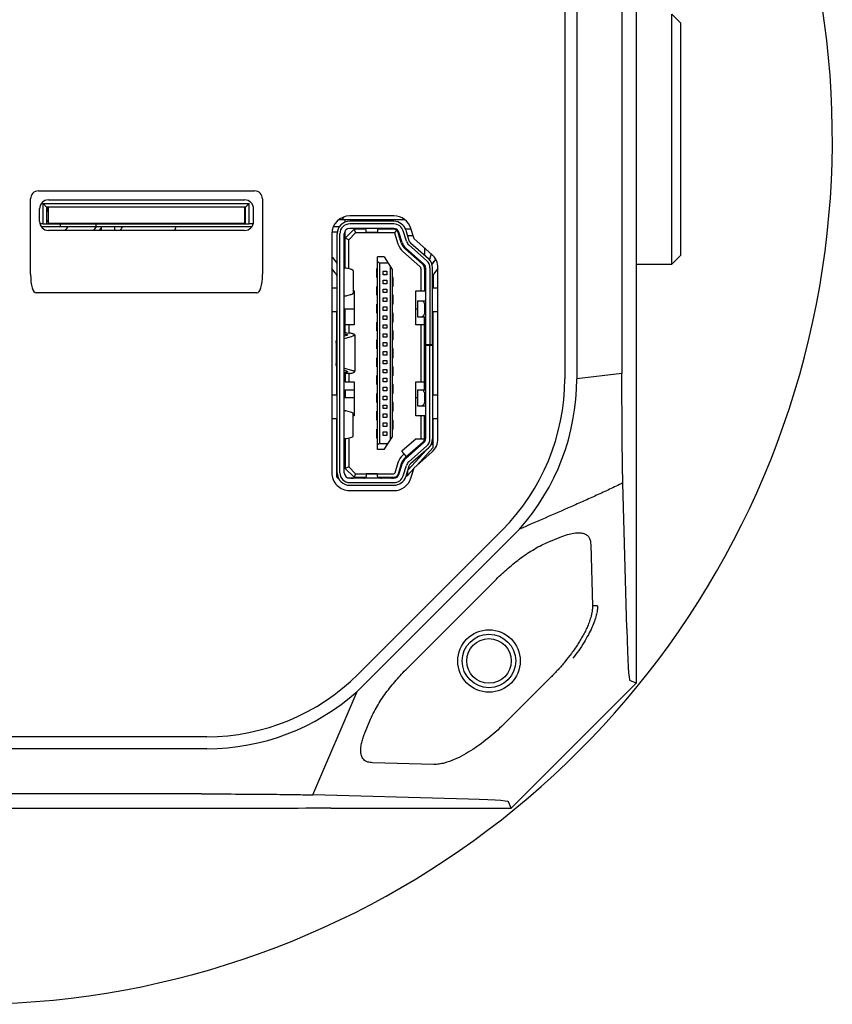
# Model space of a CAD drawing. Header units: millimetres. Extents: x 26 to 553, y 35 to 400.
# Tile 4 of 43: x 126 to 144, y 76 to 98. Entities that reach past the tile are written whole.
import ezdxf

# ---------------------------------------------------------------- set-up
doc = ezdxf.new("R2010")
doc.units = ezdxf.units.MM
doc.header["$LTSCALE"] = 32.67
doc.layers.add('20_ALL_FEATURES', color=7, linetype='CONTINUOUS')

msp = doc.modelspace()

# ---------------------------------------------------------------- linework, layer by layer
at = {"layer": '20_ALL_FEATURES', "color": 7}
for p, q in [((139.7127, 107.4286), (139.7127, 83.0286)), ((138.1127, 100.6013), (138.1127, 89.8559)), ((138.3809, 100.6013), (138.3809, 89.8559)), ((139.3949, 100.4813), (139.3949, 89.9743)), ((140.7127, 97.8293), (140.5127, 98.0293)), ((140.5127, 92.4293), (140.5127, 98.0293)), ((140.7127, 92.6293), (140.7127, 97.8293)), ((126.3116, 94.0678), (131.1538, 94.0678)), ((126.1327, 92.1988), (126.1327, 93.8889)), ((126.5327, 93.8678), (130.9327, 93.8678)), ((131.3327, 93.8889), (131.3327, 92.1988)), ((126.3327, 93.3838), (126.3327, 93.6678)), ((126.4127, 93.7878), (131.0327, 93.7878)), ((126.4927, 93.7078), (126.4127, 93.7878)), ((126.4127, 93.3278), (126.4127, 93.7878)), ((130.9527, 93.7078), (126.4927, 93.7078)), ((126.4927, 93.7078), (126.4927, 93.3278)), ((126.5227, 93.7078), (126.5227, 93.5981)), ((126.5327, 93.3398), (126.5327, 93.7078)), ((130.9327, 93.7078), (130.9327, 93.3398)), ((130.9527, 93.6278), (130.9327, 93.6278)), ((130.9527, 93.7078), (131.0327, 93.7878)), ((130.9527, 93.3278), (130.9527, 93.7078)), ((131.0327, 93.3278), (131.0327, 93.7878)), ((131.1327, 93.3838), (131.1327, 93.6678)), ((126.5327, 93.3998), (126.4927, 93.3998)), ((126.5227, 93.5981), (126.5327, 93.5981)), ((130.9527, 93.5078), (130.9327, 93.5078)), ((130.9527, 93.4478), (130.9327, 93.4478)), ((133.0488, 93.4278), (134.5201, 93.4278)), ((133.1188, 93.4278), (133.1677, 93.489)), ((133.1888, 93.3693), (133.1888, 93.4278)), ((134.2801, 93.5078), (133.2888, 93.5078)), ((126.4127, 93.3278), (126.3407, 93.3278)), ((126.3698, 93.2678), (131.0956, 93.2678)), ((126.4127, 93.3278), (131.0327, 93.3278)), ((126.5327, 93.3478), (130.9327, 93.3478)), ((126.5327, 93.3438), (130.9327, 93.3438)), ((126.5327, 93.3398), (130.9327, 93.3398)), ((130.9327, 93.1838), (126.5327, 93.1838)), ((126.7927, 93.3278), (126.7927, 93.2678)), ((126.9027, 93.3278), (126.9027, 93.3398)), ((127.0027, 93.3398), (127.0027, 93.3278)), ((127.6058, 93.2678), (127.6058, 93.3278)), ((127.7127, 93.2678), (127.7127, 93.1838)), ((128.0127, 93.2678), (128.0127, 93.1838)), ((131.1247, 93.3278), (131.0327, 93.3278)), ((132.9222, 93.2678), (133.059, 93.2678)), ((133.3888, 93.2078), (133.1888, 93.0078)), ((134.2801, 93.3878), (133.2888, 93.3878)), ((134.2801, 93.3278), (133.2888, 93.3278)), ((134.2801, 93.2278), (133.2888, 93.2278)), ((133.6544, 93.2078), (133.3888, 93.2078)), ((133.3888, 93.2078), (133.4219, 93.1278)), ((133.6551, 93.1905), (133.654, 93.2166)), ((133.9148, 93.2166), (133.9138, 93.1905)), ((134.3464, 93.2078), (133.9145, 93.2078)), ((134.3395, 93.1882), (134.2949, 93.1278)), ((134.6679, 93.2078), (134.5416, 93.2078)), ((134.5477, 93.1902), (134.6184, 92.9605)), ((134.7331, 92.9958), (134.6624, 93.2254)), ((132.8888, 93.1078), (132.8888, 87.7478)), ((132.8908, 93.1478), (133.0116, 93.1478)), ((133.0088, 87.7478), (133.0088, 93.1078)), ((133.0688, 87.7478), (133.0688, 93.1078)), ((133.1688, 87.7478), (133.1688, 93.1078)), ((133.1756, 93.1478), (133.1888, 93.1478)), ((133.1888, 92.3378), (133.1888, 93.1741)), ((133.2688, 92.9747), (133.1888, 93.0078)), ((133.2688, 92.9747), (133.4219, 93.1278)), ((133.2688, 92.3225), (133.2688, 92.9747)), ((134.2949, 93.1278), (133.4219, 93.1278)), ((133.9098, 93.1342), (133.6591, 93.1342)), ((134.2949, 93.1278), (134.3699, 92.884)), ((134.4464, 92.9075), (134.3757, 93.1372)), ((134.4655, 92.9134), (134.3948, 93.1431)), ((134.3971, 93.0678), (134.418, 93.0678)), ((134.5611, 92.9428), (134.4904, 93.1725)), ((134.5854, 93.0678), (134.7109, 93.0678)), ((135.133, 92.6438), (134.7331, 92.9958)), ((134.9145, 92.4366), (134.5349, 92.7705)), ((134.948, 92.4336), (134.5481, 92.7856)), ((134.6142, 92.8606), (135.0141, 92.5087)), ((134.6538, 92.9057), (135.0537, 92.5538)), ((134.9688, 92.7884), (134.9688, 92.6285)), ((132.9019, 92.5729), (133.0088, 92.4378)), ((134.0635, 92.5878), (133.9148, 92.5878)), ((133.9148, 88.2678), (133.9148, 92.5878)), ((134.0635, 92.5878), (134.2432, 92.3082)), ((134.4822, 92.7104), (134.8616, 92.3765)), ((134.6971, 92.6278), (134.7274, 92.6278)), ((134.841, 92.5012), (134.8098, 92.5553)), ((135.1174, 92.6575), (135.0764, 92.5313)), ((135.1372, 92.4231), (135.2222, 92.5307)), ((140.7127, 92.6293), (140.5127, 92.4293)), ((132.9657, 92.2343), (132.8888, 92.3316)), ((132.9988, 92.4787), (132.9764, 92.4787)), ((132.9988, 92.4787), (132.9988, 92.4504)), ((133.2066, 92.3378), (133.1688, 92.3378)), ((133.1888, 92.3878), (133.1714, 92.3878)), ((133.31, 92.3123), (133.2066, 92.3378)), ((133.8948, 92.3278), (133.9148, 92.3278)), ((133.8948, 92.1278), (133.8948, 92.3278)), ((133.9588, 92.4478), (133.9148, 92.4786)), ((134.1535, 92.4478), (133.9588, 92.4478)), ((133.9588, 92.4478), (133.9588, 88.4078)), ((134.1988, 92.3774), (134.1988, 88.4782)), ((134.2428, 92.309), (134.2428, 88.5466)), ((134.243, 92.3082), (134.2429, 92.2879)), ((134.243, 92.308), (134.2432, 92.308)), ((134.8888, 91.8278), (134.8887, 92.3164)), ((134.9519, 92.3878), (134.9803, 92.3878)), ((134.9688, 92.3878), (134.9688, 91.8278)), ((134.9888, 92.3436), (134.9888, 88.5121)), ((135.0888, 92.3436), (135.0888, 90.6278)), ((135.1488, 90.6156), (135.1488, 92.3436)), ((135.1811, 92.4787), (135.1588, 92.4787)), ((135.1588, 92.4787), (135.1588, 92.4504)), ((135.2688, 92.3316), (135.1919, 92.2343)), ((135.2688, 88.512), (135.2688, 92.3436)), ((139.7127, 92.4293), (140.5127, 92.4293)), ((132.9988, 92.1725), (132.9988, 91.8878)), ((133.3688, 92.28), (133.3688, 91.7755)), ((133.9148, 92.2678), (133.8948, 92.2678)), ((133.8948, 92.1878), (133.9148, 92.1878)), ((133.9148, 92.1278), (133.8948, 92.1278)), ((134.0388, 92.2678), (134.1188, 92.2678)), ((134.0388, 92.1878), (134.0388, 92.2678)), ((134.1188, 92.1878), (134.0388, 92.1878)), ((134.1188, 92.2678), (134.1188, 92.1878)), ((134.2628, 92.1278), (134.2428, 92.1278)), ((134.2628, 91.9278), (134.2628, 92.1278)), ((135.1588, 92.1725), (135.1588, 91.8878)), ((133.0088, 91.8878), (132.8888, 91.8878)), ((133.8948, 91.9278), (133.9148, 91.9278)), ((133.8948, 91.7278), (133.8948, 91.9278)), ((133.9148, 91.8678), (133.8948, 91.8678)), ((134.0388, 92.0678), (134.1188, 92.0678)), ((134.0388, 91.9878), (134.0388, 92.0678)), ((134.1188, 91.9878), (134.0388, 91.9878)), ((134.0388, 91.8678), (134.1188, 91.8678)), ((134.0388, 91.7878), (134.0388, 91.8678)), ((134.1188, 92.0678), (134.1188, 91.9878)), ((134.1188, 91.8678), (134.1188, 91.7878)), ((134.2628, 92.0678), (134.2428, 92.0678)), ((134.2428, 91.9878), (134.2628, 91.9878)), ((134.2628, 91.9278), (134.2428, 91.9278)), ((135.2688, 91.8878), (135.1488, 91.8878)), ((131.2052, 91.7838), (126.2601, 91.7838)), ((133.1688, 91.7178), (133.2066, 91.7178)), ((133.2066, 91.7178), (133.31, 91.7433)), ((133.3888, 91.8278), (133.3688, 91.8278)), ((133.3888, 91.8278), (133.3888, 91.0678)), ((133.8948, 91.7878), (133.9148, 91.7878)), ((133.9148, 91.7278), (133.8948, 91.7278)), ((134.1188, 91.7878), (134.0388, 91.7878)), ((134.0388, 91.6678), (134.1188, 91.6678)), ((134.0388, 91.5878), (134.0388, 91.6678)), ((134.1188, 91.6678), (134.1188, 91.5878)), ((134.2628, 91.7278), (134.2428, 91.7278)), ((134.2628, 91.6678), (134.2428, 91.6678)), ((134.2628, 91.5278), (134.2628, 91.7278)), ((134.7688, 91.8278), (134.9888, 91.8278)), ((134.7688, 91.0678), (134.7688, 91.8278)), ((133.1688, 91.4278), (133.3888, 91.4278)), ((133.1888, 90.8926), (133.1888, 91.4278)), ((133.8948, 91.5278), (133.9148, 91.5278)), ((133.8948, 91.3278), (133.8948, 91.5278)), ((133.9148, 91.4678), (133.8948, 91.4678)), ((134.1188, 91.5878), (134.0388, 91.5878)), ((134.0388, 91.4678), (134.1188, 91.4678)), ((134.0388, 91.3878), (134.0388, 91.4678)), ((134.1188, 91.4678), (134.1188, 91.3878)), ((134.2428, 91.5878), (134.2628, 91.5878)), ((134.2628, 91.5278), (134.2428, 91.5278)), ((134.7688, 91.4278), (134.8089, 91.4278)), ((134.8089, 91.6078), (134.9888, 91.6078)), ((134.8089, 91.6078), (134.8089, 91.2478)), ((134.9689, 91.4878), (134.9689, 91.3678)), ((132.8888, 91.3678), (133.0088, 91.3678)), ((132.9988, 90.7377), (132.9988, 91.3678)), ((133.8948, 91.3878), (133.9148, 91.3878)), ((133.9148, 91.3278), (133.8948, 91.3278)), ((134.1188, 91.3878), (134.0388, 91.3878)), ((134.0388, 91.2678), (134.1188, 91.2678)), ((134.0388, 91.1878), (134.0388, 91.2678)), ((134.1188, 91.1878), (134.0388, 91.1878)), ((134.1188, 91.2678), (134.1188, 91.1878)), ((134.2628, 91.3278), (134.2428, 91.3278)), ((134.2628, 91.2678), (134.2428, 91.2678)), ((134.2428, 91.1878), (134.2628, 91.1878)), ((134.2628, 91.1278), (134.2628, 91.3278)), ((134.8089, 91.2478), (134.9888, 91.2478)), ((134.9688, 89.6078), (134.9688, 91.2478)), ((135.1488, 91.3678), (135.2688, 91.3678)), ((135.1588, 89.4878), (135.1588, 91.3678)), ((133.1888, 91.0763), (133.3888, 91.0763)), ((133.3888, 91.0678), (133.1888, 91.0678)), ((133.2688, 91.0678), (133.2688, 90.881)), ((133.8948, 91.1278), (133.9148, 91.1278)), ((133.8948, 90.9278), (133.8948, 91.1278)), ((133.9148, 91.0678), (133.8948, 91.0678)), ((133.8948, 90.9878), (133.9148, 90.9878)), ((134.0388, 91.0678), (134.1188, 91.0678)), ((134.0388, 90.9878), (134.0388, 91.0678)), ((134.1188, 90.9878), (134.0388, 90.9878)), ((134.1188, 91.0678), (134.1188, 90.9878)), ((134.2628, 91.1278), (134.2428, 91.1278)), ((134.9688, 91.0678), (134.7688, 91.0678)), ((134.8888, 89.7878), (134.8888, 91.0678)), ((133.1688, 90.8978), (133.1745, 90.8978)), ((133.1905, 90.8564), (133.1688, 90.8592)), ((133.2214, 90.828), (133.1688, 90.8139)), ((133.1696, 90.7629), (133.3556, 90.8128)), ((133.219, 90.8872), (133.2836, 90.8791)), ((133.4008, 90.8394), (133.4008, 90.0161)), ((133.9148, 90.9278), (133.8948, 90.9278)), ((134.0388, 90.8678), (134.1188, 90.8678)), ((134.0388, 90.7878), (134.0388, 90.8678)), ((134.1188, 90.7878), (134.0388, 90.7878)), ((134.1188, 90.8678), (134.1188, 90.7878)), ((134.2628, 90.9278), (134.2428, 90.9278)), ((134.2628, 90.8678), (134.2428, 90.8678)), ((134.2428, 90.7878), (134.2628, 90.7878)), ((134.2628, 90.7278), (134.2628, 90.9278)), ((132.983, 90.6592), (132.983, 90.1963)), ((133.8948, 90.7278), (133.9148, 90.7278)), ((133.8948, 90.5278), (133.8948, 90.7278)), ((133.9148, 90.6678), (133.8948, 90.6678)), ((133.8948, 90.5878), (133.9148, 90.5878)), ((133.9148, 90.5278), (133.8948, 90.5278)), ((134.0388, 90.6678), (134.1188, 90.6678)), ((134.0388, 90.5878), (134.0388, 90.6678)), ((134.1188, 90.5878), (134.0388, 90.5878)), ((134.1188, 90.6678), (134.1188, 90.5878)), ((134.2628, 90.7278), (134.2428, 90.7278)), ((134.2628, 90.5278), (134.2428, 90.5278)), ((134.2628, 90.3278), (134.2628, 90.5278)), ((134.9888, 90.6278), (135.1488, 90.6278)), ((134.9888, 90.6118), (135.1488, 90.6118)), ((135.0888, 88.5121), (135.0888, 90.6118)), ((135.1488, 90.6118), (135.1488, 88.5121)), ((133.8948, 90.3278), (133.9148, 90.3278)), ((133.8948, 90.1278), (133.8948, 90.3278)), ((134.0388, 90.4678), (134.1188, 90.4678)), ((134.0388, 90.3878), (134.0388, 90.4678)), ((134.1188, 90.3878), (134.0388, 90.3878)), ((134.1188, 90.4678), (134.1188, 90.3878)), ((134.2628, 90.4678), (134.2428, 90.4678)), ((134.2428, 90.3878), (134.2628, 90.3878)), ((134.2628, 90.3278), (134.2428, 90.3278)), ((132.9988, 89.4878), (132.9988, 90.1178)), ((133.1696, 90.0927), (133.3556, 90.0427)), ((133.9148, 90.2678), (133.8948, 90.2678)), ((133.8948, 90.1878), (133.9148, 90.1878)), ((133.9148, 90.1278), (133.8948, 90.1278)), ((134.0388, 90.2678), (134.1188, 90.2678)), ((134.0388, 90.1878), (134.0388, 90.2678)), ((134.1188, 90.1878), (134.0388, 90.1878)), ((134.1188, 90.2678), (134.1188, 90.1878)), ((134.2628, 90.1278), (134.2428, 90.1278)), ((134.2628, 89.9278), (134.2628, 90.1278)), ((133.2214, 90.0275), (133.1688, 90.0416)), ((133.1688, 89.9963), (133.1905, 89.999)), ((133.2951, 89.9778), (133.1688, 89.9778)), ((133.1888, 89.9778), (133.1888, 89.7878)), ((133.2688, 89.9778), (133.2688, 89.7878)), ((133.8948, 89.9278), (133.9148, 89.9278)), ((133.8948, 89.7278), (133.8948, 89.9278)), ((133.9148, 89.8678), (133.8948, 89.8678)), ((134.0388, 90.0678), (134.1188, 90.0678)), ((134.0388, 89.9878), (134.0388, 90.0678)), ((134.1188, 89.9878), (134.0388, 89.9878)), ((134.0388, 89.8678), (134.1188, 89.8678)), ((134.0388, 89.7878), (134.0388, 89.8678)), ((134.1188, 90.0678), (134.1188, 89.9878)), ((134.1188, 89.8678), (134.1188, 89.7878)), ((134.2628, 90.0678), (134.2428, 90.0678)), ((134.2428, 89.9878), (134.2628, 89.9878)), ((134.2628, 89.9278), (134.2428, 89.9278)), ((139.3949, 89.9743), (138.3809, 89.8559)), ((133.1888, 89.7878), (133.3888, 89.7878)), ((133.3888, 89.7878), (133.3888, 89.0278)), ((133.8948, 89.7878), (133.9148, 89.7878)), ((133.9148, 89.7278), (133.8948, 89.7278)), ((134.1188, 89.7878), (134.0388, 89.7878)), ((134.0388, 89.6678), (134.1188, 89.6678)), ((134.0388, 89.5878), (134.0388, 89.6678)), ((134.1188, 89.6678), (134.1188, 89.5878)), ((134.2628, 89.7278), (134.2428, 89.7278)), ((134.2628, 89.6678), (134.2428, 89.6678)), ((134.2628, 89.5278), (134.2628, 89.7278)), ((134.7688, 89.7878), (134.9688, 89.7878)), ((134.7688, 89.0278), (134.7688, 89.7878)), ((133.0088, 89.4878), (132.8888, 89.4878)), ((133.3888, 89.4278), (133.1688, 89.4278)), ((133.1888, 89.6119), (133.3888, 89.6119)), ((133.1888, 89.6119), (133.1888, 89.4278)), ((133.8948, 89.5278), (133.9148, 89.5278)), ((133.8948, 89.3278), (133.8948, 89.5278)), ((133.9148, 89.4678), (133.8948, 89.4678)), ((134.1188, 89.5878), (134.0388, 89.5878)), ((134.0388, 89.4678), (134.1188, 89.4678)), ((134.0388, 89.3878), (134.0388, 89.4678)), ((134.1188, 89.4678), (134.1188, 89.3878)), ((134.2428, 89.5878), (134.2628, 89.5878)), ((134.2628, 89.5278), (134.2428, 89.5278)), ((134.8089, 89.4278), (134.7688, 89.4278)), ((134.8089, 89.6078), (134.9888, 89.6078)), ((134.8089, 89.6078), (134.8089, 89.2478)), ((134.9689, 89.4878), (134.9689, 89.3678)), ((135.2688, 89.4878), (135.1488, 89.4878)), ((133.8948, 89.3878), (133.9148, 89.3878)), ((133.9148, 89.3278), (133.8948, 89.3278)), ((134.1188, 89.3878), (134.0388, 89.3878)), ((134.0388, 89.2678), (134.1188, 89.2678)), ((134.0388, 89.1878), (134.0388, 89.2678)), ((134.1188, 89.2678), (134.1188, 89.1878)), ((134.2628, 89.3278), (134.2428, 89.3278)), ((134.2628, 89.2678), (134.2428, 89.2678)), ((134.2628, 89.1278), (134.2628, 89.3278)), ((134.8089, 89.2478), (134.9888, 89.2478)), ((133.1976, 89.1378), (133.1688, 89.1378)), ((133.31, 89.1099), (133.2055, 89.1357)), ((133.3688, 88.5732), (133.3688, 89.0777)), ((133.3888, 89.0278), (133.3688, 89.0278)), ((133.8948, 89.1278), (133.9148, 89.1278)), ((133.8948, 88.9278), (133.8948, 89.1278)), ((133.9148, 89.0678), (133.8948, 89.0678)), ((133.8948, 88.9878), (133.9148, 88.9878)), ((134.1188, 89.1878), (134.0388, 89.1878)), ((134.0388, 89.0678), (134.1188, 89.0678)), ((134.0388, 88.9878), (134.0388, 89.0678)), ((134.1188, 88.9878), (134.0388, 88.9878)), ((134.1188, 89.0678), (134.1188, 88.9878)), ((134.2428, 89.1878), (134.2628, 89.1878)), ((134.2628, 89.1278), (134.2428, 89.1278)), ((134.9888, 89.0278), (134.7688, 89.0278)), ((134.8888, 88.5121), (134.8888, 89.0278)), ((134.9688, 88.5121), (134.9688, 89.0278)), ((132.8888, 88.9678), (133.0088, 88.9678)), ((132.9988, 87.6531), (132.9988, 88.9678)), ((133.8948, 88.9278), (133.9148, 88.9278)), ((134.0388, 88.8678), (134.1188, 88.8678)), ((134.0388, 88.7878), (134.0388, 88.8678)), ((134.1188, 88.7878), (134.0388, 88.7878)), ((134.1188, 88.8678), (134.1188, 88.7878)), ((134.2428, 88.9278), (134.2628, 88.9278)), ((134.2628, 88.8678), (134.2428, 88.8678)), ((134.2428, 88.7878), (134.2628, 88.7878)), ((134.2628, 88.7278), (134.2628, 88.9278)), ((135.1488, 88.9678), (135.2688, 88.9678)), ((135.1588, 88.3124), (135.1588, 88.9678)), ((133.2162, 88.5178), (133.31, 88.5409)), ((133.8948, 88.7278), (133.9148, 88.7278)), ((133.8948, 88.5278), (133.8948, 88.7278)), ((133.9148, 88.6678), (133.8948, 88.6678)), ((133.8948, 88.5878), (133.9148, 88.5878)), ((134.0388, 88.6678), (134.1188, 88.6678)), ((134.0388, 88.5878), (134.0388, 88.6678)), ((134.1188, 88.5878), (134.0388, 88.5878)), ((134.0635, 88.2678), (134.2432, 88.5474)), ((134.1188, 88.6678), (134.1188, 88.5878)), ((134.2628, 88.7278), (134.2428, 88.7278)), ((134.2429, 88.5677), (134.243, 88.5475)), ((134.243, 88.5477), (134.2432, 88.5477)), ((133.1688, 88.5178), (133.2162, 88.5178)), ((133.1888, 88.5178), (133.1888, 87.8478)), ((133.2688, 88.5308), (133.2688, 87.8809)), ((133.8948, 88.5278), (133.9148, 88.5278)), ((133.9588, 88.4078), (133.9148, 88.377)), ((133.9588, 88.4078), (134.1535, 88.4078)), ((134.7779, 88.5121), (134.459, 88.2314)), ((134.9348, 88.437), (134.5349, 88.0851)), ((134.5481, 88.0701), (134.948, 88.422)), ((134.6142, 87.995), (135.0141, 88.3469)), ((134.7779, 88.5121), (134.9688, 88.5121)), ((135.1588, 88.4255), (135.1136, 88.3764)), ((134.0635, 88.2678), (133.9148, 88.2678)), ((134.5647, 88.1112), (134.459, 88.2314)), ((134.5118, 88.1713), (134.4821, 88.1451)), ((135.0091, 88.2626), (134.5916, 87.808)), ((135.0537, 88.3019), (134.6538, 87.95)), ((134.7331, 87.8599), (135.133, 88.2118)), ((134.7855, 87.906), (135.1588, 88.3124)), ((133.2688, 87.8809), (133.1888, 87.8478)), ((133.4219, 87.7278), (133.2688, 87.8809)), ((134.3699, 87.9715), (134.2992, 87.742)), ((134.4464, 87.9481), (134.3757, 87.7184)), ((134.3948, 87.7125), (134.4655, 87.9422)), ((134.4904, 87.6831), (134.5611, 87.9128)), ((134.6184, 87.8952), (134.5477, 87.6655)), ((133.0088, 87.7562), (132.9988, 87.7663)), ((133.3888, 87.6478), (133.1888, 87.8478)), ((133.4219, 87.7278), (133.3888, 87.6478)), ((133.4219, 87.7278), (134.2801, 87.7278)), ((133.654, 87.6391), (133.6551, 87.6656)), ((133.9098, 87.7218), (133.6591, 87.7218)), ((133.9137, 87.6656), (133.9148, 87.6391)), ((134.5478, 87.6654), (134.5905, 87.6936)), ((134.5905, 87.6936), (134.728, 87.8434)), ((134.5905, 87.6936), (134.5905, 87.8044)), ((134.6624, 87.6302), (134.7331, 87.8599)), ((132.9988, 87.6531), (133.0505, 87.6009)), ((134.2801, 87.6278), (133.2888, 87.6278)), ((133.2888, 87.5278), (134.2801, 87.5278)), ((133.2888, 87.4678), (134.2801, 87.4678)), ((133.3382, 87.629), (133.3382, 87.6278)), ((133.3888, 87.6478), (133.6544, 87.6478)), ((133.9145, 87.6478), (134.2801, 87.6478)), ((139.5046, 84.2534), (139.4151, 87.5198)), ((133.2888, 87.3478), (134.2801, 87.3478)), ((137.0967, 86.4851), (133.4562, 82.8446)), ((136.7075, 86.4634), (133.4779, 83.2338)), ((137.7568, 86.2024), (138.0094, 86.3057)), ((138.6948, 86.1413), (138.734, 84.7635)), ((134.5767, 83.3617), (136.5795, 85.3645)), ((138.849, 84.7667), (138.734, 84.7635)), ((137.7992, 83.1622), (136.7791, 82.1421)), ((136.9127, 80.2286), (139.7127, 83.0286)), ((139.7127, 83.0286), (139.5697, 83.0878)), ((132.4614, 80.5251), (133.4562, 82.8446)), ((133.6355, 81.9319), (133.7388, 82.1844)), ((130.0854, 81.8286), (119.3399, 81.8286)), ((130.0854, 81.5604), (119.3399, 81.5604)), ((135.1778, 81.2073), (133.8, 81.2465)), ((129.9654, 80.5464), (119.4584, 80.5464)), ((135.6878, 80.4367), (132.4614, 80.5251)), ((136.9127, 80.2286), (136.8535, 80.3715)), ((132.132, 80.223), (117.2933, 80.223)), ((132.302, 80.2253), (132.132, 80.223)), ((132.8678, 80.2286), (136.9127, 80.2286))]:
    msp.add_line(p, q, dxfattribs=at)
for centre, radius in [((136.4127, 83.5286), 0.7), ((136.4127, 83.5293), 0.6), ((136.4127, 83.5293), 0.5)]:
    msp.add_circle(centre, radius, dxfattribs=at)
for centre, radius, start, end in [((124.7127, 95.2293), 19.4, 120.76675, 58.70981), ((126.5327, 93.6678), 0.2, 90, 180), ((130.9327, 93.6678), 0.2, 0, 90), ((126.5954, 93.6269), 0.2493, 245.64913, 255.42991), ((126.5921, 93.6197), 0.2414, 245.68911, 255.32741), ((133.2888, 93.1078), 0.4, 90, 179.99999), ((134.2801, 93.1078), 0.4, 17.10273, 90), ((126.5327, 93.3838), 0.2, 180, 270), ((126.5912, 93.6165), 0.2382, 252.17167, 254.96838), ((126.5918, 93.6186), 0.2403, 254.9676, 255.76778), ((126.5921, 93.6203), 0.242, 255.13179, 255.78585), ((126.5921, 93.62), 0.2418, 255.35051, 255.78097), ((126.5915, 93.6169), 0.2387, 255.41374, 255.57632), ((124.7127, 95.2293), 3, 317.00912, 319.1686), ((124.7127, 95.2293), 3.5, 324.2356, 325.91378), ((124.7127, 95.2293), 3.6, 325.37343, 326.44682), ((124.7127, 95.2293), 4, 329.24441, 330.63445), ((124.7127, 95.2293), 5.08, 336.25572, 337.28654), ((130.9327, 93.3838), 0.2, 270, 360), ((133.2888, 93.1078), 0.28, 90, 180), ((133.2888, 93.1078), 0.22, 90, 180), ((133.2888, 93.1078), 0.12, 90, 180), ((134.2801, 93.1078), 0.28, 17.10273, 90), ((134.2801, 93.1078), 0.22, 17.10273, 90), ((134.2801, 93.1078), 0.12, 17.10273, 90), ((134.2801, 93.1078), 0.1, 17.10273, 90), ((134.7331, 92.9958), 0.12, 197.10273, 228.65222), ((134.7331, 92.9958), 0.38, 197.10273, 228.67608), ((134.7331, 92.9958), 0.2999, 197.10273, 228.65119), ((134.7331, 92.9958), 0.28, 197.10273, 228.65222), ((134.7331, 92.9958), 0.18, 197.10273, 228.65222), ((133.0588, 92.697), 0.2, 211.77815, 218.32563), ((134.8688, 92.3436), 0.28, 0, 48.65222), ((134.8688, 92.3436), 0.4, 0, 48.65222), ((133.1714, 92.4478), 0.06, 267.44943, 269.98797), ((134.8088, 92.3164), 0.08, 359.99068, 48.69778), ((134.8088, 92.3164), 0.16, 0, 48.65222), ((134.8688, 92.3436), 0.12, 0, 48.65222), ((134.8688, 92.3436), 0.22, 0, 48.65222), ((132.8088, 92.1103), 0.2, 359.99669, 38.33817), ((135.3488, 92.1103), 0.2, 141.66248, 180), ((133.1796, 90.7258), 0.0384, 105.03559, 106.35963), ((133.1795, 90.1297), 0.0383, 253.6393, 254.9498), ((133.315, 89.8559), 4.7977, 315, 360), ((133.3149, 89.8559), 5.066, 318.28789, 359.99976), ((134.8688, 88.5121), 0.1, 311.34778, 0), ((134.8688, 88.5121), 0.12, 311.34778, 360), ((134.8688, 88.5121), 0.22, 311.34778, 360), ((134.8688, 88.5121), 0.28, 311.34778, 360), ((134.8688, 88.5121), 0.4, 311.34778, 359.99595), ((134.7331, 87.8599), 0.38, 131.34778, 162.92088), ((134.7331, 87.8599), 0.3, 131.34778, 162.89727), ((134.7331, 87.8599), 0.28, 131.34778, 162.89727), ((134.7331, 87.8599), 0.18, 131.34778, 162.89727), ((134.7331, 87.8599), 0.12, 131.34778, 162.89727), ((133.2888, 87.7478), 0.4, 180, 270.00788), ((133.2888, 87.7478), 0.28, 180, 270), ((133.2888, 87.7478), 0.22, 180, 270), ((133.2888, 87.7478), 0.12, 180, 270), ((134.2801, 87.7478), 0.02, 269.87123, 343.03316), ((134.2801, 87.7478), 0.1, 270, 342.89727), ((134.2801, 87.7478), 0.12, 270, 342.89727), ((134.2801, 87.7478), 0.22, 270, 342.89727), ((134.2801, 87.7478), 0.28, 269.99999, 342.89727), ((133.3897, 88.5174), 0.89, 259.90819, 263.52582), ((133.3847, 88.4768), 0.8491, 263.55772, 263.84552), ((133.3824, 88.4542), 0.8264, 263.83343, 266.93162), ((133.6614, 87.6294), 0.0545, 160.2448, 174.23039), ((133.9441, 87.6294), 0.0545, 5.76787, 19.75594), ((134.2005, 88.0485), 0.421, 280.15495, 280.71005), ((134.2801, 87.7478), 0.4, 270, 342.89727), ((130.0854, 86.6263), 4.7977, 270, 315), ((130.0854, 86.6263), 5.0659, 270.00001, 311.71243)]:
    msp.add_arc(centre, radius, start, end, dxfattribs=at)
for centre, major_axis, ratio, start_param, end_param in [((126.3563, 93.8442), (0.1732, -0.1732), 0.8164966, 2.4568735, 3.8263119), ((131.1091, 93.8442), (0.1732, 0.1732), 0.8164966, -0.6847192, 0.6847192), ((126.3563, 92.5118), (0.1039, 0.7275), 0.2721655, -4.2290277, -3.1027314), ((131.1091, 92.5118), (-0.1039, 0.7275), 0.2721655, -3.1804539, -2.0541576), ((133.2888, 90.9042), (0.12, 0), 0.1744195, -2.8301933, -2.1914107), ((133.3688, 89.1559), (0.2, 0), 0.1745973, -2.5973663, -2.5257363), ((133.0488, 89.0777), (0.32, 0), 0.1745973, 0, 0.6158565), ((133.0488, 88.5732), (0.32, 0), 0.1744195, -0.6158565, 0), ((139.5725, 102.8876), (0.0019, 19.8), 0.0098728, -3.486458, -3.1456809), ((117.0537, 80.3688), (19.8, 0.0019), 0.0098728, 0.0040883, 0.3448654), ((132.8676, 80.2174), (0.8001, 0), 0.0139622, 1.5706013, 2.3560482)]:
    msp.add_ellipse(centre, major_axis=major_axis, ratio=ratio, start_param=start_param, end_param=end_param, dxfattribs=at)
for points, knots in [([(133.654, 93.2166), (133.6539, 93.2182), (133.6537, 93.2209), (133.6534, 93.2247), (133.653, 93.2264), (133.6528, 93.2278), (133.6525, 93.2278)], [0, 0, 0, 0, 0.4286024, 0.7394102, 0.9292431, 1, 1, 1, 1]), ([(133.6591, 93.1342), (133.6587, 93.1342), (133.6584, 93.136), (133.6579, 93.1382), (133.6575, 93.1429), (133.657, 93.149), (133.6565, 93.157), (133.6558, 93.171), (133.6554, 93.1823), (133.6551, 93.1905)], [0, 0, 0, 0, 0.018193, 0.0663704, 0.1456144, 0.25586, 0.3968586, 0.5682348, 1, 1, 1, 1]), ([(133.9138, 93.1905), (133.9135, 93.1823), (133.9131, 93.171), (133.9124, 93.157), (133.9119, 93.149), (133.9114, 93.1429), (133.911, 93.1382), (133.9105, 93.136), (133.9102, 93.1342), (133.9098, 93.1342)], [0, 0, 0, 0, 0.4317651, 0.6031413, 0.7441399, 0.8543855, 0.9336296, 0.9818069, 1, 1, 1, 1]), ([(133.9164, 93.2278), (133.9161, 93.2278), (133.9159, 93.2264), (133.9155, 93.2247), (133.9152, 93.2209), (133.915, 93.2182), (133.9148, 93.2166)], [0, 0, 0, 0, 0.0708194, 0.260599, 0.5714224, 1, 1, 1, 1]), ([(133.3687, 92.28), (133.3687, 92.2831), (133.3659, 92.2882), (133.36, 92.2932), (133.3503, 92.2992), (133.3334, 92.306), (133.3185, 92.3102), (133.31, 92.3123)], [0, 0, 0, 0, 0.1337287, 0.2240946, 0.3349889, 0.6229729, 1, 1, 1, 1]), ([(133.31, 91.7433), (133.3185, 91.7454), (133.3334, 91.7496), (133.3503, 91.7563), (133.36, 91.7624), (133.3659, 91.7673), (133.3687, 91.7724), (133.3687, 91.7755)], [0, 0, 0, 0, 0.3771603, 0.6652041, 0.7760812, 0.8663992, 1, 1, 1, 1]), ([(134.9089, 91.6078), (134.9129, 91.6078), (134.9213, 91.6061), (134.9328, 91.5987), (134.9432, 91.5873), (134.9558, 91.566), (134.9662, 91.5323), (134.9689, 91.5032), (134.9689, 91.4878)], [0, 0, 0, 0, 0.0823096, 0.1731323, 0.2778914, 0.398451, 0.6816253, 1, 1, 1, 1]), ([(134.9689, 91.3678), (134.9689, 91.3524), (134.9662, 91.3233), (134.9558, 91.2896), (134.9432, 91.2683), (134.9328, 91.2569), (134.9213, 91.2496), (134.9129, 91.2478), (134.9089, 91.2478)], [0, 0, 0, 0, 0.3183747, 0.601549, 0.7221086, 0.8268677, 0.9176904, 1, 1, 1, 1]), ([(132.983, 90.6592), (132.983, 90.6772), (132.987, 90.7108), (132.9998, 90.7426), (133.0087, 90.7553)], [0, 0, 0, 0, 0.5366591, 1, 1, 1, 1]), ([(133.1905, 90.8564), (133.1976, 90.8556), (133.2101, 90.8536), (133.2243, 90.8503), (133.2329, 90.847), (133.2378, 90.8444), (133.2407, 90.8414), (133.2407, 90.8394)], [0, 0, 0, 0, 0.3907941, 0.6912381, 0.8039711, 0.8913163, 1, 1, 1, 1]), ([(133.2407, 90.8394), (133.2407, 90.8368), (133.236, 90.8332), (133.2292, 90.8303), (133.2242, 90.8288), (133.2214, 90.828)], [0, 0, 0, 0, 0.3329728, 0.6221688, 1, 1, 1, 1]), ([(133.4007, 90.8394), (133.4007, 90.844), (133.3937, 90.8511), (133.3825, 90.857), (133.3689, 90.8623), (133.3521, 90.8671), (133.3233, 90.8736), (133.3001, 90.8771), (133.2836, 90.8791)], [0, 0, 0, 0, 0.1086691, 0.196015, 0.3087405, 0.4468437, 0.6092926, 1, 1, 1, 1]), ([(133.4007, 90.8394), (133.4007, 90.8334), (133.3897, 90.8249), (133.3739, 90.8182), (133.3622, 90.8146), (133.3556, 90.8128)], [0, 0, 0, 0, 0.3329168, 0.6221747, 1, 1, 1, 1]), ([(133.0087, 90.1003), (132.9998, 90.113), (132.987, 90.1448), (132.983, 90.1784), (132.983, 90.1963)], [0, 0, 0, 0, 0.4633432, 1, 1, 1, 1]), ([(133.2407, 90.0161), (133.2407, 90.0141), (133.2378, 90.011), (133.2329, 90.0085), (133.2243, 90.0052), (133.2101, 90.0018), (133.1976, 89.9999), (133.1905, 89.999)], [0, 0, 0, 0, 0.1087514, 0.1961131, 0.3088571, 0.609234, 1, 1, 1, 1]), ([(133.2214, 90.0275), (133.2242, 90.0267), (133.2292, 90.0252), (133.236, 90.0223), (133.2407, 90.0186), (133.2407, 90.0161)], [0, 0, 0, 0, 0.3777662, 0.6669347, 1, 1, 1, 1]), ([(133.2951, 89.9778), (133.31, 89.9799), (133.3363, 89.9843), (133.3664, 89.9919), (133.3844, 89.9994), (133.3946, 90.005), (133.4007, 90.0118), (133.4007, 90.0161)], [0, 0, 0, 0, 0.3901519, 0.6890027, 0.8012654, 0.8886808, 1, 1, 1, 1]), ([(133.3556, 90.0427), (133.3622, 90.0409), (133.3739, 90.0373), (133.3897, 90.0306), (133.4007, 90.0221), (133.4007, 90.0161)], [0, 0, 0, 0, 0.3777129, 0.6669311, 1, 1, 1, 1]), ([(139.4151, 87.5198), (139.4114, 87.6676), (139.4073, 87.9078), (139.403, 88.2508), (139.4001, 88.5572), (139.3982, 88.8293), (139.397, 89.0582), (139.3962, 89.2365), (139.3956, 89.4181), (139.3952, 89.5711), (139.395, 89.6945), (139.395, 89.772), (139.3949, 89.8342), (139.3949, 89.8809), (139.3948, 89.9198), (139.3949, 89.9471), (139.3948, 89.9627), (139.3949, 89.9704), (139.3949, 89.9743)], [0, 0, 0, 0, 0.1806073, 0.293646, 0.4192239, 0.5551442, 0.6262206, 0.6989611, 0.7730449, 0.8481364, 0.8859554, 0.9239011, 0.9429083, 0.9619315, 0.9809653, 0.9904845, 0.9952444, 1, 1, 1, 1]), ([(134.9089, 89.6078), (134.9129, 89.6078), (134.9213, 89.6061), (134.9328, 89.5987), (134.9432, 89.5873), (134.9558, 89.566), (134.9662, 89.5323), (134.9689, 89.5032), (134.9689, 89.4878)], [0, 0, 0, 0, 0.0823096, 0.1731323, 0.2778914, 0.398451, 0.6816253, 1, 1, 1, 1]), ([(134.9689, 89.3678), (134.9689, 89.3524), (134.9662, 89.3233), (134.9558, 89.2896), (134.9432, 89.2683), (134.9328, 89.2569), (134.9213, 89.2496), (134.9129, 89.2478), (134.9089, 89.2478)], [0, 0, 0, 0, 0.3183747, 0.601549, 0.7221086, 0.8268677, 0.9176904, 1, 1, 1, 1]), ([(133.6591, 87.7218), (133.6587, 87.7218), (133.6584, 87.7201), (133.6579, 87.7179), (133.6575, 87.7131), (133.657, 87.7071), (133.6565, 87.6991), (133.6558, 87.6851), (133.6554, 87.6737), (133.6551, 87.6656)], [0, 0, 0, 0, 0.0181929, 0.0663704, 0.1456149, 0.2558612, 0.3968605, 0.5682363, 1, 1, 1, 1]), ([(133.9137, 87.6657), (133.9136, 87.67), (133.9133, 87.6781), (133.9128, 87.6895), (133.9124, 87.6991), (133.9119, 87.7071), (133.9114, 87.7132), (133.9109, 87.7179), (133.9105, 87.7201), (133.9101, 87.7218), (133.9098, 87.7218)], [0, 0, 0, 0, 0.2305231, 0.4317618, 0.6031288, 0.7441322, 0.854384, 0.9336225, 0.981805, 1, 1, 1, 1]), ([(134.2787, 87.6348), (134.2855, 87.6361), (134.3128, 87.6419), (134.3395, 87.6503), (134.3593, 87.6576)], [0, 0, 0, 0, 0.2457767, 1, 1, 1, 1]), ([(133.3382, 87.629), (133.3387, 87.6288), (133.3399, 87.6289), (133.3422, 87.6287), (133.3462, 87.6285), (133.3538, 87.6281), (133.3601, 87.6278), (133.3643, 87.6278)], [0, 0, 0, 0, 0.0658872, 0.1337899, 0.266907, 0.5252383, 1, 1, 1, 1]), ([(133.6094, 87.6478), (133.609, 87.6469), (133.6077, 87.6436), (133.6069, 87.64), (133.6069, 87.6375)], [0, 0, 0, 0, 0.2881316, 1, 1, 1, 1]), ([(133.6069, 87.6375), (133.6069, 87.6359), (133.6074, 87.6328), (133.6096, 87.6305), (133.6108, 87.6298)], [0, 0, 0, 0, 0.5264022, 1, 1, 1, 1]), ([(133.6108, 87.6298), (133.6114, 87.6294), (133.6141, 87.6281), (133.6173, 87.6278), (133.6196, 87.6278)], [0, 0, 0, 0, 0.2184259, 1, 1, 1, 1]), ([(133.654, 87.6391), (133.6539, 87.6374), (133.6537, 87.6347), (133.6534, 87.631), (133.653, 87.6292), (133.6528, 87.6278), (133.6525, 87.6278)], [0, 0, 0, 0, 0.4285773, 0.7393805, 0.9291842, 1, 1, 1, 1]), ([(133.9164, 87.6278), (133.9161, 87.6278), (133.9159, 87.6292), (133.9155, 87.631), (133.9152, 87.6347), (133.915, 87.6374), (133.9148, 87.6391)], [0, 0, 0, 0, 0.0707982, 0.2605997, 0.5714117, 1, 1, 1, 1]), ([(133.9859, 87.6278), (133.9883, 87.6278), (133.9928, 87.6281), (133.9966, 87.631), (133.9976, 87.6327)], [0, 0, 0, 0, 0.5607603, 1, 1, 1, 1]), ([(133.9986, 87.6375), (133.9986, 87.6383), (133.9984, 87.6418), (133.9972, 87.6452), (133.9961, 87.6478)], [0, 0, 0, 0, 0.213627, 1, 1, 1, 1]), ([(133.9976, 87.6327), (133.9977, 87.6331), (133.9984, 87.6346), (133.9986, 87.6362), (133.9986, 87.6375)], [0, 0, 0, 0, 0.2318776, 1, 1, 1, 1]), ([(134.2255, 87.6283), (134.2296, 87.6286), (134.2461, 87.6297), (134.2625, 87.6319), (134.2747, 87.6341)], [0, 0, 0, 0, 0.2487379, 1, 1, 1, 1]), ([(139.4151, 87.5198), (139.3657, 87.4958), (139.2673, 87.4482), (139.0713, 87.3556), (138.8278, 87.2436), (138.5369, 87.113), (138.1518, 86.943), (137.6719, 86.7339), (137.2882, 86.5678), (137.0966, 86.485)], [0, 0, 0, 0, 0.0649179, 0.1291886, 0.256125, 0.3815269, 0.5059886, 0.7534537, 1, 1, 1, 1]), ([(138.0094, 86.3057), (138.0624, 86.3274), (138.1638, 86.3638), (138.2904, 86.3932), (138.3821, 86.4028), (138.4414, 86.4034), (138.4936, 86.3981), (138.5497, 86.3851), (138.5969, 86.3629), (138.6322, 86.3316), (138.6613, 86.2942), (138.681, 86.2458), (138.6918, 86.1899), (138.6943, 86.1581), (138.6948, 86.1413)], [0, 0, 0, 0, 0.2003479, 0.3762705, 0.4533404, 0.5224541, 0.5834165, 0.6366023, 0.7236389, 0.7620671, 0.8007575, 0.8886311, 0.9411555, 1, 1, 1, 1]), ([(136.5795, 85.3645), (136.6652, 85.4502), (136.8426, 85.6154), (137.1265, 85.8427), (137.3787, 86.0113), (137.5908, 86.1284), (137.7008, 86.1795), (137.7568, 86.2024)], [0, 0, 0, 0, 0.2500181, 0.500022, 0.7499888, 0.875001, 1, 1, 1, 1]), ([(138.734, 84.7635), (138.7338, 84.7633), (138.7337, 84.7627), (138.7342, 84.7623), (138.7341, 84.7618), (138.734, 84.7613), (138.734, 84.7607), (138.7341, 84.7596), (138.7342, 84.7581), (138.7341, 84.7556), (138.7342, 84.7526), (138.7342, 84.7489), (138.7342, 84.7452), (138.7342, 84.7402), (138.7341, 84.7341), (138.7338, 84.7267), (138.7334, 84.7169), (138.7327, 84.7046), (138.7315, 84.6898), (138.7301, 84.6751), (138.7283, 84.6604), (138.7256, 84.6409), (138.7216, 84.6166), (138.7159, 84.5876), (138.7094, 84.5588), (138.6998, 84.5206), (138.686, 84.4732), (138.6672, 84.4172), (138.6464, 84.3618), (138.6238, 84.3072), (138.5997, 84.2532), (138.5657, 84.1821), (138.52, 84.0948), (138.461, 83.9923), (138.3982, 83.8921), (138.3322, 83.794), (138.2403, 83.6659), (138.1188, 83.5106), (137.9638, 83.332), (137.8549, 83.2179), (137.7992, 83.1622)], [0, 0, 0, 0, 0.0004571, 0.0007033, 0.0009333, 0.0011921, 0.0014388, 0.0019266, 0.0029031, 0.0038797, 0.0058329, 0.0077861, 0.0097394, 0.0116926, 0.0155991, 0.0195056, 0.0234121, 0.031225, 0.0390379, 0.0468509, 0.0546638, 0.0624768, 0.0781022, 0.0937279, 0.1093536, 0.1249795, 0.1562295, 0.1874803, 0.2187315, 0.2499831, 0.2812351, 0.3124872, 0.3749882, 0.4374907, 0.4999941, 0.5624978, 0.6250019, 0.7499996, 0.8749993, 1, 1, 1, 1]), ([(138.849, 84.7668), (138.8485, 84.7337), (138.8422, 84.6616), (138.8186, 84.5459), (138.7779, 84.4146), (138.7188, 84.2689), (138.6407, 84.1108), (138.5062, 83.8779), (138.3853, 83.7058), (138.2967, 83.5911)], [0, 0, 0, 0, 0.0751872, 0.1643282, 0.2685301, 0.3879477, 0.5220775, 0.6698981, 1, 1, 1, 1]), ([(133.7388, 82.1844), (133.7618, 82.2405), (133.8128, 82.3505), (133.93, 82.5626), (134.0986, 82.8147), (134.3259, 83.0986), (134.4911, 83.2761), (134.5767, 83.3617)], [0, 0, 0, 0, 0.1250018, 0.250016, 0.4999844, 0.7499867, 1, 1, 1, 1]), ([(136.7791, 82.1421), (136.6677, 82.0307), (136.4927, 81.8711), (136.2444, 81.6767), (136.0503, 81.5415), (135.8478, 81.4192), (135.636, 81.3138), (135.4503, 81.2458), (135.2961, 81.2125), (135.2171, 81.2062), (135.1778, 81.2073)], [0, 0, 0, 0, 0.2500085, 0.375046, 0.5000794, 0.6251044, 0.7501096, 0.8750539, 0.9375487, 1, 1, 1, 1]), ([(133.8, 81.2465), (133.7821, 81.247), (133.7464, 81.2499), (133.6938, 81.2611), (133.6441, 81.282), (133.6011, 81.3152), (133.57, 81.3596), (133.5509, 81.4101), (133.5409, 81.4629), (133.5365, 81.5344), (133.5439, 81.6238), (133.5657, 81.729), (133.5967, 81.8318), (133.622, 81.8988), (133.6355, 81.9319)], [0, 0, 0, 0, 0.062532, 0.1250356, 0.1874759, 0.2498376, 0.3122111, 0.3746633, 0.4371741, 0.4997084, 0.6247174, 0.7497915, 0.87489, 1, 1, 1, 1]), ([(129.9654, 80.5464), (130.2188, 80.5464), (130.7067, 80.5455), (131.3924, 80.5415), (131.971, 80.5352), (132.3151, 80.5291), (132.4614, 80.5251)], [0, 0, 0, 0, 0.3046008, 0.5863438, 0.8240881, 1, 1, 1, 1])]:
    msp.add_open_spline(points, degree=3, knots=knots, dxfattribs=at)

doc.saveas('drawing.dxf')
